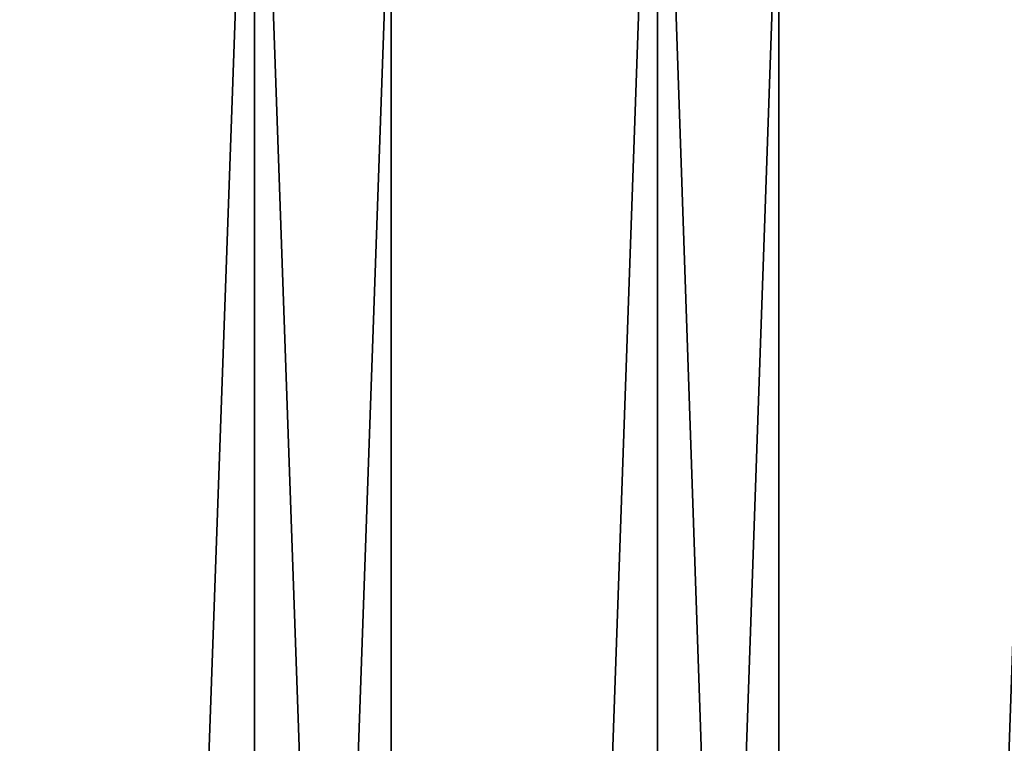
# Model space of a CAD drawing. Header units: millimetres. Extents: x -56 to 60, y -2 to 74.
# Tile 240 of 256: x 10.56 to 16.19, y 65.22 to 69.36. Entities that reach past the tile are written whole.
import ezdxf

# ---------------------------------------------------------------- set-up
doc = ezdxf.new("R2010")
doc.units = ezdxf.units.MM
doc.header["$LTSCALE"] = 127.314815
for name, color, linetype in [('145', 7, 'CONTINUOUS'), ('148', 7, 'CONTINUOUS'), ('149', 7, 'CONTINUOUS'), ('150', 7, 'CONTINUOUS')]:
    doc.layers.add(name, color=color, linetype=linetype)

msp = doc.modelspace()

# ---------------------------------------------------------------- linework, layer by layer
at = {"layer": '145', "color": 7, "linetype": 'CONTINUOUS', "true_color": 0x96918c}
for points in [[(10.4331, 70.5, 41.1995), (12.6869, 70.5, 40.5622), (10.4333, 6.7, 41.1995), (10.4331, 70.5, 41.1995)], [(10.4333, 6.7, 41.1995), (12.6869, 70.5, 40.5622), (12.6871, 6.7, 40.5621), (10.4333, 6.7, 41.1995)], [(12.6869, 70.5, 40.5622), (14.9021, 70.5, 39.8017), (12.6871, 6.7, 40.5621), (12.6869, 70.5, 40.5622)], [(12.6871, 6.7, 40.5621), (14.9021, 70.5, 39.8017), (14.9024, 6.7, 39.8016), (12.6871, 6.7, 40.5621)], [(14.9021, 70.5, 39.8017), (17.0721, 70.5, 38.9204), (14.9024, 6.7, 39.8016), (14.9021, 70.5, 39.8017)], [(14.9024, 6.7, 39.8016), (17.0721, 70.5, 38.9204), (17.0724, 6.7, 38.9202), (14.9024, 6.7, 39.8016)]]:
    msp.add_3dface(points, dxfattribs=at)
at = {"layer": '148', "color": 7, "linetype": 'CONTINUOUS', "true_color": 0x96918c}
for points in [[(9.5662, 6.7, 43.4596), (11.9051, 6.7, 42.878), (9.5662, 72.5, 43.4596), (9.5662, 6.7, 43.4596)], [(9.5662, 72.5, 43.4596), (11.9051, 6.7, 42.878), (11.905, 72.5, 42.878), (9.5662, 72.5, 43.4596)], [(11.9051, 6.7, 42.878), (14.209, 6.7, 42.1705), (11.905, 72.5, 42.878), (11.9051, 6.7, 42.878)], [(11.905, 72.5, 42.878), (14.209, 6.7, 42.1705), (14.2089, 72.5, 42.1706), (11.905, 72.5, 42.878)], [(14.209, 6.7, 42.1705), (16.4712, 6.7, 41.3394), (14.2089, 72.5, 42.1706), (14.209, 6.7, 42.1705)], [(14.2089, 72.5, 42.1706), (16.4712, 6.7, 41.3394), (16.4711, 72.5, 41.3395), (14.2089, 72.5, 42.1706)]]:
    msp.add_3dface(points, dxfattribs=at)
at = {"layer": '149', "color": 7, "linetype": 'CONTINUOUS', "true_color": 0x96918c}
for points in [[(12.6869, 70.5, -40.5622), (10.4331, 70.5, -41.1995), (10.4333, 6.7, -41.1995), (12.6869, 70.5, -40.5622)], [(12.6871, 6.7, -40.5621), (12.6869, 70.5, -40.5622), (10.4333, 6.7, -41.1995), (12.6871, 6.7, -40.5621)], [(14.9021, 70.5, -39.8017), (12.6869, 70.5, -40.5622), (12.6871, 6.7, -40.5621), (14.9021, 70.5, -39.8017)], [(14.9024, 6.7, -39.8016), (14.9021, 70.5, -39.8017), (12.6871, 6.7, -40.5621), (14.9024, 6.7, -39.8016)], [(17.0721, 70.5, -38.9204), (14.9021, 70.5, -39.8017), (14.9024, 6.7, -39.8016), (17.0721, 70.5, -38.9204)], [(17.0724, 6.7, -38.9202), (17.0721, 70.5, -38.9204), (14.9024, 6.7, -39.8016), (17.0724, 6.7, -38.9202)]]:
    msp.add_3dface(points, dxfattribs=at)
at = {"layer": '150', "color": 7, "linetype": 'CONTINUOUS', "true_color": 0x96918c}
for points in [[(11.9051, 6.7, -42.878), (9.5662, 6.7, -43.4596), (11.905, 72.5, -42.878), (11.9051, 6.7, -42.878)], [(11.905, 72.5, -42.878), (9.5662, 6.7, -43.4596), (9.5662, 72.5, -43.4596), (11.905, 72.5, -42.878)], [(14.2089, 72.5, -42.1706), (11.9051, 6.7, -42.878), (11.905, 72.5, -42.878), (14.2089, 72.5, -42.1706)], [(14.209, 6.7, -42.1705), (11.9051, 6.7, -42.878), (14.2089, 72.5, -42.1706), (14.209, 6.7, -42.1705)], [(16.4711, 72.5, -41.3395), (14.209, 6.7, -42.1705), (14.2089, 72.5, -42.1706), (16.4711, 72.5, -41.3395)], [(16.4712, 6.7, -41.3394), (14.209, 6.7, -42.1705), (16.4711, 72.5, -41.3395), (16.4712, 6.7, -41.3394)]]:
    msp.add_3dface(points, dxfattribs=at)

doc.saveas('drawing.dxf')
